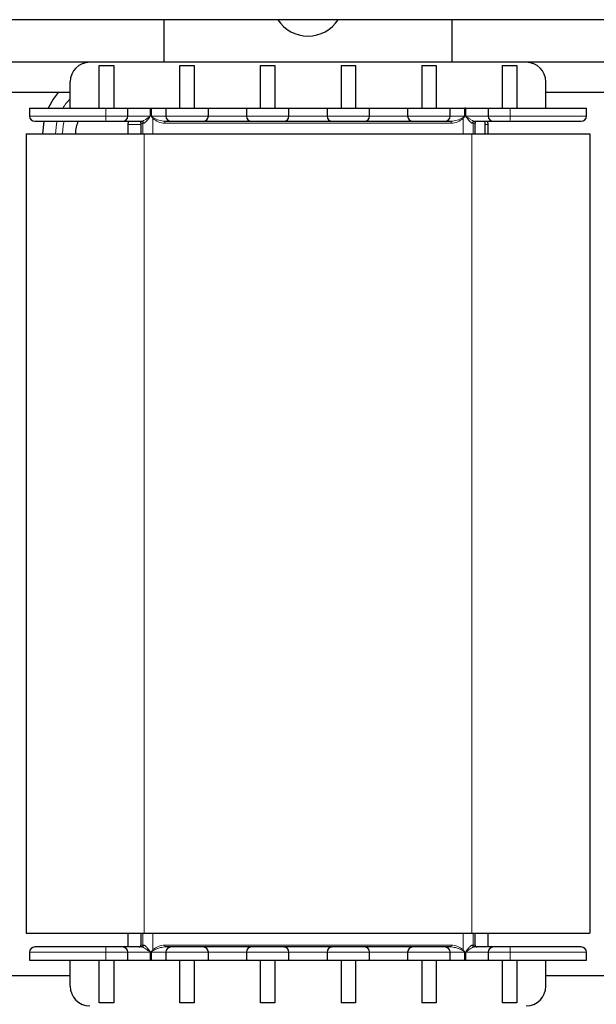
# Model space of a CAD drawing. Header units: millimetres. Extents: x 5 to 418, y 2 to 292.
# Tile 15 of 56: x 89 to 119, y 189 to 239. Entities that reach past the tile are written whole.
import ezdxf

# ---------------------------------------------------------------- set-up
doc = ezdxf.new("R2010")
doc.units = ezdxf.units.MM

msp = doc.modelspace()

# ---------------------------------------------------------------- linework, layer by layer
at = {"color": 7, "linetype": 'Continuous', "lineweight": 25}
for p, q in [((141.652, 239.1073), (66.652, 239.1073)), ((96.8187, 239.1073), (96.8187, 236.9407)), ((111.4853, 236.9407), (111.4853, 239.1073)), ((93.052, 236.9407), (85.9187, 236.9407)), ((115.252, 236.9407), (93.052, 236.9407)), ((122.3853, 236.9407), (115.252, 236.9407)), ((93.5353, 236.774), (94.2687, 236.774)), ((93.5353, 234.6073), (93.5353, 236.774)), ((94.2687, 236.774), (94.2687, 234.6073)), ((97.6353, 234.6073), (97.6353, 236.774)), ((97.6353, 236.774), (98.3687, 236.774)), ((98.3687, 236.774), (98.3687, 234.6073)), ((101.7353, 234.6073), (101.7353, 236.774)), ((101.7353, 236.774), (102.4687, 236.774)), ((102.4687, 236.774), (102.4687, 234.6073)), ((105.8353, 236.774), (105.8353, 234.6073)), ((105.8353, 236.774), (106.5687, 236.774)), ((106.5687, 236.774), (106.5687, 234.6073)), ((109.9353, 236.774), (110.6687, 236.774)), ((109.9353, 236.774), (109.9353, 234.6073)), ((110.6687, 236.774), (110.6687, 234.6073)), ((114.0353, 236.774), (114.7687, 236.774)), ((114.0353, 236.774), (114.0353, 234.6073)), ((114.7687, 236.774), (114.7687, 234.6073)), ((92.052, 234.6073), (92.052, 235.9407)), ((116.252, 234.6073), (116.252, 235.9407)), ((92.052, 235.4073), (86.9187, 235.4073)), ((121.3853, 235.4073), (116.252, 235.4073)), ((89.9853, 234.6073), (89.9853, 234.2073)), ((89.9853, 234.6073), (93.871, 234.6073)), ((93.871, 234.6073), (94.9853, 234.6073)), ((94.9853, 234.2073), (94.9853, 234.6073)), ((94.9853, 234.6073), (96.1188, 234.6073)), ((96.1188, 234.6073), (96.1255, 234.6073)), ((96.1255, 234.6073), (96.1274, 234.2073)), ((96.1255, 234.6073), (96.1799, 234.6073)), ((96.178, 234.2073), (96.1799, 234.6073)), ((96.1799, 234.6073), (96.1866, 234.6073)), ((96.1866, 234.6073), (96.9187, 234.6073)), ((96.9187, 234.6073), (96.9187, 234.2073)), ((96.9187, 234.6073), (99.0853, 234.6073)), ((99.0853, 234.2073), (99.0853, 234.6073)), ((99.0853, 234.6073), (101.0187, 234.6073)), ((101.0187, 234.6073), (101.0187, 234.2073)), ((101.0187, 234.6073), (103.1853, 234.6073)), ((103.1853, 234.2073), (103.1853, 234.6073)), ((103.1853, 234.6073), (105.1187, 234.6073)), ((105.1187, 234.6073), (107.2853, 234.6073)), ((105.1187, 234.6073), (105.1187, 234.2073)), ((107.2853, 234.2073), (107.2853, 234.6073)), ((107.2853, 234.6073), (109.2187, 234.6073)), ((109.2187, 234.6073), (109.2187, 234.2073)), ((109.2187, 234.6073), (111.3853, 234.6073)), ((111.3853, 234.2073), (111.3853, 234.6073)), ((111.3853, 234.6073), (112.1174, 234.6073)), ((112.1174, 234.6073), (112.124, 234.6073)), ((112.124, 234.6073), (112.126, 234.2073)), ((112.1785, 234.6073), (112.124, 234.6073)), ((112.1766, 234.2073), (112.1785, 234.6073)), ((112.1785, 234.6073), (112.1851, 234.6073)), ((112.1851, 234.6073), (113.3187, 234.6073)), ((113.3187, 234.6073), (113.3187, 234.2073)), ((113.3187, 234.6073), (114.4329, 234.6073)), ((114.4329, 234.6073), (118.3187, 234.6073)), ((118.3187, 234.2073), (118.3187, 234.6073)), ((113.1553, 233.9407), (113.1553, 233.3073)), ((94.9853, 233.774), (94.9853, 233.3073)), ((95.652, 233.8407), (95.652, 233.3073)), ((112.652, 233.3073), (112.652, 233.8407)), ((113.3187, 233.3073), (113.3187, 233.774)), ((89.8187, 233.3073), (89.8187, 192.6407)), ((89.8187, 233.3073), (95.8187, 233.3073)), ((95.8187, 233.3073), (112.4853, 233.3073)), ((112.4853, 233.3073), (118.4853, 233.3073)), ((118.4853, 233.3073), (118.4853, 192.6407)), ((89.8187, 192.6407), (95.8187, 192.6407)), ((94.9853, 192.6407), (94.9853, 191.9407)), ((95.652, 192.6407), (95.652, 192.0407)), ((95.8187, 192.6407), (112.4853, 192.6407)), ((112.4853, 192.6407), (118.4853, 192.6407)), ((112.652, 192.0407), (112.652, 192.6407)), ((113.3187, 191.9407), (113.3187, 192.6407)), ((89.9853, 191.674), (89.9853, 191.274)), ((94.9853, 191.274), (94.9853, 191.674)), ((96.1274, 191.674), (96.1255, 191.274)), ((96.1799, 191.274), (96.178, 191.674)), ((96.9187, 191.674), (96.9187, 191.274)), ((99.0853, 191.274), (99.0853, 191.674)), ((101.0187, 191.674), (101.0187, 191.274)), ((103.1853, 191.274), (103.1853, 191.674)), ((105.1187, 191.674), (105.1187, 191.274)), ((107.2853, 191.274), (107.2853, 191.674)), ((109.2187, 191.674), (109.2187, 191.274)), ((111.3853, 191.274), (111.3853, 191.674)), ((112.126, 191.674), (112.124, 191.274)), ((112.1785, 191.274), (112.1766, 191.674)), ((113.3187, 191.674), (113.3187, 191.274)), ((118.3187, 191.274), (118.3187, 191.674)), ((89.9853, 191.274), (93.871, 191.274)), ((91.8426, 191.274), (91.8426, 191.2573)), ((92.052, 191.2573), (91.8426, 191.2573)), ((92.052, 189.9407), (92.052, 191.274)), ((93.5353, 189.1073), (93.5353, 191.274)), ((93.871, 191.274), (94.9853, 191.274)), ((94.2687, 191.274), (94.2687, 189.1073)), ((94.9853, 191.274), (96.1188, 191.274)), ((96.1188, 191.274), (96.1255, 191.274)), ((96.1255, 191.274), (96.1799, 191.274)), ((96.1799, 191.274), (96.1866, 191.274)), ((96.1866, 191.274), (96.9187, 191.274)), ((96.9187, 191.274), (99.0853, 191.274)), ((97.6353, 189.1073), (97.6353, 191.274)), ((98.3687, 191.274), (98.3687, 189.1073)), ((99.0853, 191.274), (101.0187, 191.274)), ((101.0187, 191.274), (103.1853, 191.274)), ((101.7353, 189.1073), (101.7353, 191.274)), ((102.4687, 191.274), (102.4687, 189.1073)), ((103.1853, 191.274), (105.1187, 191.274)), ((105.1187, 191.274), (107.2853, 191.274)), ((105.8353, 191.274), (105.8353, 189.1073)), ((106.5687, 191.274), (106.5687, 189.1073)), ((107.2853, 191.274), (109.2187, 191.274)), ((109.2187, 191.274), (111.3853, 191.274)), ((109.9353, 191.274), (109.9353, 189.1073)), ((110.6687, 191.274), (110.6687, 189.1073)), ((111.3853, 191.274), (112.1174, 191.274)), ((112.1174, 191.274), (112.1241, 191.274)), ((112.124, 191.274), (112.1785, 191.274)), ((112.1785, 191.274), (112.1851, 191.274)), ((112.1851, 191.274), (113.3187, 191.274)), ((113.3187, 191.274), (114.4329, 191.274)), ((114.0353, 191.274), (114.0353, 189.1073)), ((114.4329, 191.274), (118.3187, 191.274)), ((114.7687, 191.274), (114.7687, 189.1073)), ((116.252, 189.9407), (116.252, 191.274)), ((92.052, 190.474), (86.9187, 190.474)), ((121.3853, 190.474), (116.252, 190.474)), ((94.2687, 189.1073), (93.5353, 189.1073)), ((98.3687, 189.1073), (97.6353, 189.1073)), ((102.4687, 189.1073), (101.7353, 189.1073)), ((106.5687, 189.1073), (105.8353, 189.1073)), ((110.6687, 189.1073), (109.9353, 189.1073)), ((114.7687, 189.1073), (114.0353, 189.1073))]:
    msp.add_line(p, q, dxfattribs=at)
at = {"color": 7, "linetype": 'Continuous', "lineweight": 18}
for p, q in [((93.871, 234.6073), (93.871, 234.2073)), ((96.1188, 234.6073), (96.1188, 234.2073)), ((96.1866, 234.2073), (96.1866, 234.6073)), ((112.1174, 234.2073), (112.1174, 234.6073)), ((112.1851, 234.6073), (112.1851, 234.2073)), ((114.4329, 234.6073), (114.4329, 234.2073)), ((93.871, 234.2073), (89.9853, 234.2073)), ((94.9853, 234.2073), (93.871, 234.2073)), ((96.1188, 234.2073), (94.9853, 234.2073)), ((96.1188, 234.2073), (96.1274, 234.2073)), ((96.1866, 234.2073), (96.178, 234.2073)), ((96.9187, 234.2073), (96.1866, 234.2073)), ((96.2888, 234.1194), (96.2564, 234.0864)), ((96.2564, 233.3073), (96.2564, 234.0864)), ((96.8612, 233.8407), (96.8612, 233.9407)), ((96.9187, 234.2073), (99.0853, 234.2073)), ((101.0187, 234.2073), (99.0853, 234.2073)), ((101.0187, 234.2073), (103.1853, 234.2073)), ((105.1187, 234.2073), (103.1853, 234.2073)), ((105.1187, 234.2073), (107.2853, 234.2073)), ((109.2187, 234.2073), (107.2853, 234.2073)), ((109.2187, 234.2073), (111.3853, 234.2073)), ((112.1174, 234.2073), (111.3853, 234.2073)), ((111.4428, 233.9407), (111.4428, 233.8407)), ((112.0152, 234.1194), (112.0476, 234.0864)), ((112.0476, 234.0864), (112.0476, 233.3073)), ((112.1174, 234.2073), (112.126, 234.2073)), ((112.1851, 234.2073), (112.1766, 234.2073)), ((113.3187, 234.2073), (112.1851, 234.2073)), ((113.3187, 234.2073), (114.4329, 234.2073)), ((114.4329, 234.2073), (118.3187, 234.2073)), ((95.652, 233.774), (94.9853, 233.774)), ((95.7565, 233.8407), (95.652, 233.8407)), ((95.7565, 233.3073), (95.7565, 233.8407)), ((95.7932, 233.8407), (95.7565, 233.8407)), ((96.8612, 233.8407), (111.4428, 233.8407)), ((112.5475, 233.8407), (112.5108, 233.8407)), ((112.5475, 233.3073), (112.5475, 233.8407)), ((112.652, 233.8407), (112.5475, 233.8407)), ((113.3187, 233.774), (113.1553, 233.774)), ((95.8187, 233.3073), (95.8187, 192.6407)), ((112.4853, 233.3073), (112.4853, 192.6407)), ((95.7565, 192.0407), (95.7565, 192.6407)), ((96.2564, 191.795), (96.2564, 192.6407)), ((112.0476, 192.6407), (112.0476, 191.795)), ((112.5475, 192.0407), (112.5475, 192.6407)), ((95.652, 192.0407), (95.7565, 192.0407)), ((95.7565, 192.0407), (95.7932, 192.0407)), ((96.8612, 192.0407), (96.8612, 191.9407)), ((111.4428, 192.0407), (96.8612, 192.0407)), ((111.4428, 192.0407), (111.4428, 191.9407)), ((112.5108, 192.0407), (112.5475, 192.0407)), ((112.5475, 192.0407), (112.652, 192.0407)), ((89.9853, 191.674), (93.871, 191.674)), ((93.871, 191.674), (94.9853, 191.674)), ((93.871, 191.274), (93.871, 191.674)), ((94.9853, 191.674), (96.1188, 191.674)), ((96.1188, 191.674), (96.1188, 191.274)), ((96.1188, 191.674), (96.1274, 191.674)), ((96.1866, 191.674), (96.178, 191.674)), ((96.1866, 191.674), (96.9187, 191.674)), ((96.1866, 191.274), (96.1866, 191.674)), ((96.2564, 191.795), (96.2888, 191.762)), ((99.0853, 191.674), (96.9187, 191.674)), ((99.0853, 191.674), (101.0187, 191.674)), ((103.1853, 191.674), (101.0187, 191.674)), ((103.1853, 191.674), (105.1187, 191.674)), ((107.2853, 191.674), (105.1187, 191.674)), ((107.2853, 191.674), (109.2187, 191.674)), ((111.3853, 191.674), (109.2187, 191.674)), ((111.3853, 191.674), (112.1174, 191.674)), ((112.0476, 191.795), (112.0152, 191.762)), ((112.1174, 191.274), (112.1174, 191.674)), ((112.126, 191.674), (112.1174, 191.674)), ((112.1851, 191.674), (112.1766, 191.674)), ((112.1851, 191.674), (113.3187, 191.674)), ((112.1851, 191.674), (112.1851, 191.274)), ((114.4329, 191.674), (113.3187, 191.674)), ((114.4329, 191.674), (114.4329, 191.274)), ((118.3187, 191.674), (114.4329, 191.674))]:
    msp.add_line(p, q, dxfattribs=at)
at = {"color": 7, "linetype": 'Continuous', "lineweight": 25, "flags": 128}
for points in [[(91.444, 235.4073), (91.1829, 235.0685), (90.9275, 234.6073)], [(90.7151, 233.9532), (90.7096, 233.9258), (90.6487, 233.3073)]]:
    msp.add_lwpolyline(points, dxfattribs=at)
at = {"color": 7, "linetype": 'Continuous', "lineweight": 18, "flags": 128}
for points in [[(91.3987, 233.9481), (91.3634, 233.7957), (91.3153, 233.3073)], [(91.7516, 233.9456), (91.6969, 233.7294), (91.6553, 233.3073)]]:
    msp.add_lwpolyline(points, dxfattribs=at)
at = {"color": 7, "linetype": 'Continuous', "lineweight": 25}
for centre, radius, start, end in [((104.152, 240.1073), 1.8333, 213.05573, 326.94427), ((93.052, 235.9407), 1, 90, 180), ((115.252, 235.9407), 1, 0, 90), ((90.252, 234.2073), 0.2667, 180, 270), ((93.8187, 233.3073), 1.4967, 154.57822, 180), ((94.7187, 234.2073), 0.2667, 270, 0), ((95.3187, 233.774), 0.3333, 149.31685, 180), ((95.552, 233.8407), 0.1, 0, 90), ((97.1853, 234.2073), 0.2667, 180, 270), ((98.8187, 234.2073), 0.2667, 270, 0), ((101.2853, 234.2073), 0.2667, 180, 270), ((102.9187, 234.2073), 0.2667, 270, 0), ((105.3853, 234.2073), 0.2667, 180, 270), ((107.0187, 234.2073), 0.2667, 270, 0), ((109.4853, 234.2073), 0.2667, 180, 270), ((111.1187, 234.2073), 0.2667, 270, 0), ((112.752, 233.8407), 0.1, 90, 180), ((112.9853, 233.774), 0.3333, 0, 30.56426), ((113.5853, 234.2073), 0.2667, 180, 270), ((118.052, 234.2073), 0.2667, 270, 0), ((90.252, 191.674), 0.2667, 90, 180), ((94.7187, 191.674), 0.2667, 0, 90), ((95.552, 192.0407), 0.1, 270, 0), ((97.1853, 191.674), 0.2667, 90, 180), ((98.8187, 191.674), 0.2667, 0, 90), ((101.2853, 191.674), 0.2667, 90, 180), ((102.9187, 191.674), 0.2667, 0, 90), ((105.3853, 191.674), 0.2667, 90, 180), ((107.0187, 191.674), 0.2667, 0, 90), ((109.4853, 191.674), 0.2667, 90, 180), ((111.1187, 191.674), 0.2667, 0, 90), ((112.752, 192.0407), 0.1, 180, 270), ((113.5853, 191.674), 0.2667, 90, 180), ((118.052, 191.674), 0.2667, 0, 90), ((93.052, 189.9407), 1, 180, 270), ((115.252, 189.9407), 1, 270, 0)]:
    msp.add_arc(centre, radius, start, end, dxfattribs=at)
at = {"color": 7, "linetype": 'Continuous', "lineweight": 18}
for centre, radius, start, end in [((93.8187, 233.3073), 2.5033, 134.8882, 148.71418), ((96.2101, 234.1407), 2.34, 178.36875, 184.9044), ((95.6565, 233.8407), 0.1, 359.99588, 89.99588), ((95.6968, 233.8442), 0.0965, 357.89618, 87.729), ((112.6072, 233.8442), 0.0965, 92.271, 182.10382), ((112.6475, 233.8407), 0.1, 90.00412, 180.00412), ((112.0939, 234.1407), 2.34, 355.0956, 1.63125), ((96.2101, 191.7406), 2.34, 175.0956, 181.63125), ((95.6565, 192.0407), 0.1, 270.00412, 0.00412), ((95.6968, 192.0371), 0.0965, 272.271, 2.10382), ((112.6072, 192.0371), 0.0965, 177.89618, 267.729), ((112.6475, 192.0407), 0.1, 179.99588, 269.99588), ((112.0939, 191.7406), 2.34, 358.36875, 4.9044)]:
    msp.add_arc(centre, radius, start, end, dxfattribs=at)
at = {"color": 7, "linetype": 'Continuous', "lineweight": 25}
for points, knots in [([(90.252, 233.9407), (90.2637, 233.9407), (90.2879, 233.9407), (90.4887, 233.9407), (90.8211, 233.9407), (91.2898, 233.9407), (91.8669, 233.9407), (92.5162, 233.9407), (93.1946, 233.9407), (93.6549, 233.9407), (93.8787, 233.9407)], [0, 0, 0, 0, 0.1168235, 0.2403839, 0.3688824, 0.5, 0.6311176, 0.7596161, 0.8831765, 1, 1, 1, 1]), ([(93.8787, 233.9407), (93.9878, 233.9407), (94.206, 233.9407), (94.4869, 233.9407), (94.6425, 233.9407), (94.7094, 233.9407), (94.7156, 233.9407), (94.7187, 233.9407)], [0, 0, 0, 0, 0.2496801, 0.4993602, 0.7490403, 0.8744858, 1, 1, 1, 1]), ([(94.7187, 233.9407), (94.7318, 233.9407), (94.7589, 233.9407), (94.9773, 233.9407), (95.3005, 233.9407), (95.5699, 233.9407), (95.7006, 233.9407)], [0, 0, 0, 0, 0.2425725, 0.5, 0.7574275, 1, 1, 1, 1]), ([(97.1853, 233.9407), (97.1963, 233.9407), (97.2132, 233.9407), (97.3149, 233.9407), (97.4204, 233.9407), (97.5504, 233.9407), (97.7407, 233.9407), (98.002, 233.9407), (98.2632, 233.9407), (98.4536, 233.9407), (98.5835, 233.9407), (98.6891, 233.9407), (98.7907, 233.9407), (98.8077, 233.9407), (98.8187, 233.9407)], [0, 0, 0, 0, 0.1197215, 0.1848258, 0.25, 0.3151043, 0.3802785, 0.5, 0.6197215, 0.6848258, 0.75, 0.8151043, 0.8802785, 1, 1, 1, 1]), ([(98.8187, 233.9407), (98.8351, 233.9407), (98.8605, 233.9407), (99.0143, 233.9407), (99.1734, 233.9407), (99.371, 233.9407), (99.6582, 233.9407), (100.052, 233.9407), (100.4458, 233.9407), (100.7329, 233.9407), (100.9305, 233.9407), (101.0897, 233.9407), (101.2435, 233.9407), (101.2689, 233.9407), (101.2853, 233.9407)], [0, 0, 0, 0, 0.1197284, 0.1841803, 0.25, 0.3158197, 0.3802716, 0.5, 0.6197284, 0.6841803, 0.75, 0.8158197, 0.8802716, 1, 1, 1, 1]), ([(101.2853, 233.9407), (101.2963, 233.9407), (101.3132, 233.9407), (101.4149, 233.9407), (101.5204, 233.9407), (101.6504, 233.9407), (101.8407, 233.9407), (102.102, 233.9407), (102.3632, 233.9407), (102.5536, 233.9407), (102.6835, 233.9407), (102.7891, 233.9407), (102.8907, 233.9407), (102.9077, 233.9407), (102.9187, 233.9407)], [0, 0, 0, 0, 0.1197215, 0.1848258, 0.25, 0.3151043, 0.3802785, 0.5, 0.6197215, 0.6848258, 0.75, 0.8151043, 0.8802785, 1, 1, 1, 1]), ([(102.9187, 233.9407), (102.9351, 233.9407), (102.9605, 233.9407), (103.1143, 233.9407), (103.2734, 233.9407), (103.471, 233.9407), (103.7582, 233.9407), (104.152, 233.9407), (104.5458, 233.9407), (104.8329, 233.9407), (105.0305, 233.9407), (105.1897, 233.9407), (105.3435, 233.9407), (105.3689, 233.9407), (105.3853, 233.9407)], [0, 0, 0, 0, 0.1197284, 0.1841803, 0.25, 0.3158197, 0.3802716, 0.5, 0.6197284, 0.6841803, 0.75, 0.8158197, 0.8802716, 1, 1, 1, 1]), ([(105.3853, 233.9407), (105.3963, 233.9407), (105.4132, 233.9407), (105.5149, 233.9407), (105.6204, 233.9407), (105.7504, 233.9407), (105.9407, 233.9407), (106.202, 233.9407), (106.4632, 233.9407), (106.6536, 233.9407), (106.7835, 233.9407), (106.8891, 233.9407), (106.9907, 233.9407), (107.0077, 233.9407), (107.0187, 233.9407)], [0, 0, 0, 0, 0.1197215, 0.1848258, 0.25, 0.3151043, 0.3802785, 0.5, 0.6197215, 0.6848258, 0.75, 0.8151043, 0.8802785, 1, 1, 1, 1]), ([(107.0187, 233.9407), (107.0351, 233.9407), (107.0605, 233.9407), (107.2143, 233.9407), (107.3734, 233.9407), (107.571, 233.9407), (107.8582, 233.9407), (108.252, 233.9407), (108.6458, 233.9407), (108.9329, 233.9407), (109.1305, 233.9407), (109.2897, 233.9407), (109.4435, 233.9407), (109.4689, 233.9407), (109.4853, 233.9407)], [0, 0, 0, 0, 0.1197284, 0.1841803, 0.25, 0.3158197, 0.3802716, 0.5, 0.6197284, 0.6841803, 0.75, 0.8158197, 0.8802716, 1, 1, 1, 1]), ([(109.4853, 233.9407), (109.4963, 233.9407), (109.5132, 233.9407), (109.6149, 233.9407), (109.7204, 233.9407), (109.8504, 233.9407), (110.0407, 233.9407), (110.302, 233.9407), (110.5632, 233.9407), (110.7536, 233.9407), (110.8835, 233.9407), (110.9891, 233.9407), (111.0907, 233.9407), (111.1077, 233.9407), (111.1187, 233.9407)], [0, 0, 0, 0, 0.1197215, 0.1848258, 0.25, 0.3151043, 0.3802785, 0.5, 0.6197215, 0.6848258, 0.75, 0.8151043, 0.8802785, 1, 1, 1, 1]), ([(112.6034, 233.9407), (112.7341, 233.9407), (113.0035, 233.9407), (113.3267, 233.9407), (113.5451, 233.9407), (113.5722, 233.9407), (113.5853, 233.9407)], [0, 0, 0, 0, 0.2425725, 0.5, 0.7574275, 1, 1, 1, 1]), ([(113.5853, 233.9407), (113.5981, 233.9407), (113.6236, 233.9407), (113.8189, 233.9407), (114.0515, 233.9407), (114.2618, 233.9407), (114.3708, 233.9407), (114.4253, 233.9407)], [0, 0, 0, 0, 0.2496801, 0.4993602, 0.7490403, 0.8744858, 1, 1, 1, 1]), ([(114.4253, 233.9407), (114.6491, 233.9407), (115.1094, 233.9407), (115.7878, 233.9407), (116.437, 233.9407), (117.0142, 233.9407), (117.4829, 233.9407), (117.8153, 233.9407), (118.0161, 233.9407), (118.0403, 233.9407), (118.052, 233.9407)], [0, 0, 0, 0, 0.1168235, 0.2403839, 0.3688824, 0.5, 0.6311176, 0.7596161, 0.8831765, 1, 1, 1, 1]), ([(93.8787, 191.9407), (93.6549, 191.9407), (93.1946, 191.9407), (92.5162, 191.9407), (91.8669, 191.9407), (91.2898, 191.9407), (90.8211, 191.9407), (90.4887, 191.9407), (90.2879, 191.9407), (90.2637, 191.9407), (90.252, 191.9407)], [0, 0, 0, 0, 0.1168235, 0.2403839, 0.3688824, 0.5, 0.6311176, 0.7596161, 0.8831765, 1, 1, 1, 1]), ([(94.7187, 191.9407), (94.7059, 191.9407), (94.6804, 191.9407), (94.4851, 191.9407), (94.2525, 191.9407), (94.0422, 191.9407), (93.9332, 191.9407), (93.8787, 191.9407)], [0, 0, 0, 0, 0.24968011, 0.49936022, 0.74904033, 0.87448584, 1, 1, 1, 1]), ([(95.7006, 191.9407), (95.5699, 191.9407), (95.3005, 191.9407), (94.9773, 191.9407), (94.7589, 191.9407), (94.7318, 191.9407), (94.7187, 191.9407)], [0, 0, 0, 0, 0.2425725, 0.5, 0.7574275, 1, 1, 1, 1]), ([(98.8187, 191.9407), (98.8077, 191.9407), (98.7908, 191.9407), (98.6891, 191.9407), (98.5836, 191.9407), (98.4536, 191.9407), (98.2633, 191.9407), (98.002, 191.9407), (97.7407, 191.9407), (97.5504, 191.9407), (97.4205, 191.9407), (97.3149, 191.9407), (97.2132, 191.9407), (97.1963, 191.9407), (97.1853, 191.9407)], [0, 0, 0, 0, 0.1197215, 0.1848258, 0.25, 0.3151043, 0.3802785, 0.5, 0.6197215, 0.6848258, 0.75, 0.8151043, 0.8802785, 1, 1, 1, 1]), ([(101.2853, 191.9407), (101.2689, 191.9407), (101.2435, 191.9407), (101.0897, 191.9407), (100.9305, 191.9407), (100.7329, 191.9407), (100.4458, 191.9407), (100.052, 191.9407), (99.6582, 191.9407), (99.371, 191.9407), (99.1734, 191.9407), (99.0143, 191.9407), (98.8605, 191.9407), (98.8351, 191.9407), (98.8187, 191.9407)], [0, 0, 0, 0, 0.1197284, 0.1841803, 0.25, 0.3158197, 0.3802716, 0.5, 0.6197284, 0.6841803, 0.75, 0.8158197, 0.8802716, 1, 1, 1, 1]), ([(102.9187, 191.9407), (102.9077, 191.9407), (102.8908, 191.9407), (102.7891, 191.9407), (102.6836, 191.9407), (102.5536, 191.9407), (102.3633, 191.9407), (102.102, 191.9407), (101.8407, 191.9407), (101.6504, 191.9407), (101.5205, 191.9407), (101.4149, 191.9407), (101.3132, 191.9407), (101.2963, 191.9407), (101.2853, 191.9407)], [0, 0, 0, 0, 0.1197215, 0.1848258, 0.25, 0.3151043, 0.3802785, 0.5, 0.6197215, 0.6848258, 0.75, 0.8151043, 0.8802785, 1, 1, 1, 1]), ([(105.3853, 191.9407), (105.3689, 191.9407), (105.3435, 191.9407), (105.1897, 191.9407), (105.0305, 191.9407), (104.8329, 191.9407), (104.5458, 191.9407), (104.152, 191.9407), (103.7582, 191.9407), (103.471, 191.9407), (103.2734, 191.9407), (103.1143, 191.9407), (102.9605, 191.9407), (102.9351, 191.9407), (102.9187, 191.9407)], [0, 0, 0, 0, 0.1197284, 0.1841803, 0.25, 0.3158197, 0.3802716, 0.5, 0.6197284, 0.6841803, 0.75, 0.8158197, 0.8802716, 1, 1, 1, 1]), ([(107.0187, 191.9407), (107.0077, 191.9407), (106.9908, 191.9407), (106.8891, 191.9407), (106.7836, 191.9407), (106.6536, 191.9407), (106.4633, 191.9407), (106.202, 191.9407), (105.9407, 191.9407), (105.7504, 191.9407), (105.6205, 191.9407), (105.5149, 191.9407), (105.4132, 191.9407), (105.3963, 191.9407), (105.3853, 191.9407)], [0, 0, 0, 0, 0.11972147, 0.18482579, 0.24999997, 0.31510432, 0.38027853, 0.5, 0.61972147, 0.68482579, 0.74999997, 0.81510432, 0.88027853, 1, 1, 1, 1]), ([(109.4853, 191.9407), (109.4689, 191.9407), (109.4435, 191.9407), (109.2897, 191.9407), (109.1305, 191.9407), (108.9329, 191.9407), (108.6458, 191.9407), (108.252, 191.9407), (107.8582, 191.9407), (107.571, 191.9407), (107.3734, 191.9407), (107.2143, 191.9407), (107.0605, 191.9407), (107.0351, 191.9407), (107.0187, 191.9407)], [0, 0, 0, 0, 0.1197284, 0.1841803, 0.25, 0.3158197, 0.3802716, 0.5, 0.6197284, 0.6841803, 0.75, 0.8158197, 0.8802716, 1, 1, 1, 1]), ([(111.1187, 191.9407), (111.1077, 191.9407), (111.0908, 191.9407), (110.9891, 191.9407), (110.8836, 191.9407), (110.7536, 191.9407), (110.5633, 191.9407), (110.302, 191.9407), (110.0407, 191.9407), (109.8504, 191.9407), (109.7205, 191.9407), (109.6149, 191.9407), (109.5132, 191.9407), (109.4963, 191.9407), (109.4853, 191.9407)], [0, 0, 0, 0, 0.1197215, 0.1848258, 0.25, 0.3151043, 0.3802785, 0.5, 0.6197215, 0.6848258, 0.75, 0.8151043, 0.8802785, 1, 1, 1, 1]), ([(113.5853, 191.9407), (113.5722, 191.9407), (113.5451, 191.9407), (113.3267, 191.9407), (113.0035, 191.9407), (112.7341, 191.9407), (112.6034, 191.9407)], [0, 0, 0, 0, 0.2425725, 0.5, 0.7574275, 1, 1, 1, 1]), ([(114.4253, 191.9407), (114.3162, 191.9407), (114.098, 191.9407), (113.8171, 191.9407), (113.6615, 191.9407), (113.5946, 191.9407), (113.5884, 191.9407), (113.5853, 191.9407)], [0, 0, 0, 0, 0.2496801, 0.4993602, 0.7490403, 0.8744858, 1, 1, 1, 1]), ([(118.052, 191.9407), (118.0403, 191.9407), (118.0161, 191.9407), (117.8153, 191.9407), (117.4829, 191.9407), (117.0142, 191.9407), (116.437, 191.9407), (115.7878, 191.9407), (115.1094, 191.9407), (114.6491, 191.9407), (114.4253, 191.9407)], [0, 0, 0, 0, 0.1168235, 0.2403839, 0.3688824, 0.5, 0.6311176, 0.7596161, 0.8831765, 1, 1, 1, 1])]:
    msp.add_open_spline(points, degree=3, knots=knots, dxfattribs=at)
at = {"color": 7, "linetype": 'Continuous', "lineweight": 18}
for points, knots in [([(95.7006, 233.9407), (95.7124, 233.9424), (95.7366, 233.9461), (95.803, 233.9781), (95.8961, 234.0352), (95.992, 234.1002), (96.0593, 234.1477), (96.0925, 234.1729), (96.1084, 234.1874), (96.1166, 234.1976), (96.1181, 234.2043), (96.1188, 234.2073)], [0, 0, 0, 0, 0.1213897, 0.2497924, 0.4981067, 0.7466688, 0.8713007, 0.9336966, 0.96483, 0.9840511, 1, 1, 1, 1]), ([(96.1274, 234.2073), (96.1265, 234.2022), (96.1177, 234.1516), (96.0401, 234.0771), (95.9562, 233.9624), (95.8756, 233.8833), (95.8213, 233.8458), (95.8023, 233.8424), (95.7932, 233.8407)], [0, 0, 0, 0, 0.02561538, 0.2501433, 0.499612, 0.77580311, 0.89226763, 1, 1, 1, 1]), ([(96.2564, 234.0864), (96.2408, 234.1051), (96.2175, 234.1331), (96.1926, 234.1683), (96.1805, 234.1899), (96.1788, 234.2021), (96.178, 234.2073)], [0, 0, 0, 0, 0.4996445, 0.7488066, 0.8907803, 1, 1, 1, 1]), ([(96.1866, 234.2073), (96.1868, 234.2054), (96.1875, 234.2009), (96.2, 234.1812), (96.2365, 234.1559), (96.2702, 234.1324), (96.2888, 234.1194)], [0, 0, 0, 0, 0.0427266, 0.0971779, 0.5001698, 1, 1, 1, 1]), ([(96.2564, 234.0864), (96.3464, 234.0189), (96.5264, 233.8838), (96.7496, 233.8551), (96.8612, 233.8407)], [0, 0, 0, 0, 0.4997722, 1, 1, 1, 1]), ([(96.2888, 234.1194), (96.3789, 234.0713), (96.559, 233.9752), (96.7605, 233.9522), (96.8612, 233.9407)], [0, 0, 0, 0, 0.5001114, 1, 1, 1, 1]), ([(111.4428, 233.9407), (111.5435, 233.9522), (111.745, 233.9752), (111.9251, 234.0713), (112.0152, 234.1194)], [0, 0, 0, 0, 0.4998886, 1, 1, 1, 1]), ([(111.4428, 233.8407), (111.5544, 233.8551), (111.7776, 233.8838), (111.9576, 234.0189), (112.0476, 234.0864)], [0, 0, 0, 0, 0.5002278, 1, 1, 1, 1]), ([(112.0152, 234.1194), (112.0341, 234.1322), (112.0626, 234.1517), (112.0948, 234.1762), (112.11, 234.1904), (112.1155, 234.1991), (112.1172, 234.204), (112.1173, 234.2063), (112.1174, 234.2073)], [0, 0, 0, 0, 0.499575, 0.7542883, 0.8884554, 0.9508308, 0.9766889, 1, 1, 1, 1]), ([(112.126, 234.2073), (112.1252, 234.2021), (112.1213, 234.178), (112.0895, 234.1386), (112.0626, 234.1052), (112.0476, 234.0864)], [0, 0, 0, 0, 0.1087696, 0.4994413, 1, 1, 1, 1]), ([(112.5108, 233.8407), (112.5017, 233.8423), (112.4827, 233.8458), (112.4283, 233.8831), (112.3498, 233.9627), (112.2701, 234.0608), (112.2165, 234.1307), (112.1909, 234.1681), (112.1791, 234.1902), (112.1773, 234.2022), (112.1766, 234.2073)], [0, 0, 0, 0, 0.10749899, 0.22369346, 0.49916295, 0.74905539, 0.878168, 0.9410347, 0.9748669, 1, 1, 1, 1]), ([(112.1851, 234.2073), (112.1855, 234.2053), (112.1862, 234.2007), (112.2133, 234.1597), (112.2984, 234.1144), (112.4064, 234.0348), (112.501, 233.9783), (112.5674, 233.946), (112.5916, 233.9424), (112.6034, 233.9407)], [0, 0, 0, 0, 0.0104306, 0.02390691, 0.25019703, 0.50052467, 0.75027109, 0.87862844, 1, 1, 1, 1]), ([(96.1188, 191.674), (96.1185, 191.676), (96.1178, 191.6807), (96.0907, 191.7217), (96.0055, 191.767), (95.8976, 191.8466), (95.8029, 191.9031), (95.7366, 191.9353), (95.7124, 191.9389), (95.7006, 191.9407)], [0, 0, 0, 0, 0.0104306, 0.0239069, 0.250197, 0.5005247, 0.7502711, 0.8786284, 1, 1, 1, 1]), ([(95.7932, 192.0407), (95.8023, 192.039), (95.8213, 192.0355), (95.8756, 191.9982), (95.9542, 191.9186), (96.0338, 191.8205), (96.0874, 191.7506), (96.1131, 191.7133), (96.1249, 191.6911), (96.1266, 191.6791), (96.1274, 191.674)], [0, 0, 0, 0, 0.107499, 0.2236935, 0.4991629, 0.7490554, 0.878168, 0.9410347, 0.9748669, 1, 1, 1, 1]), ([(96.8612, 192.0407), (96.7496, 192.0263), (96.5264, 191.9976), (96.3464, 191.8625), (96.2564, 191.795)], [0, 0, 0, 0, 0.5002278, 1, 1, 1, 1]), ([(96.8612, 191.9407), (96.7605, 191.9292), (96.559, 191.9062), (96.3789, 191.8101), (96.2888, 191.762)], [0, 0, 0, 0, 0.49988857, 1, 1, 1, 1]), ([(112.0476, 191.795), (111.9576, 191.8625), (111.7776, 191.9976), (111.5544, 192.0263), (111.4428, 192.0407)], [0, 0, 0, 0, 0.4997722, 1, 1, 1, 1]), ([(112.0152, 191.762), (111.9251, 191.8101), (111.745, 191.9062), (111.5435, 191.9292), (111.4428, 191.9407)], [0, 0, 0, 0, 0.5001114, 1, 1, 1, 1]), ([(112.1766, 191.674), (112.1775, 191.6792), (112.1863, 191.7297), (112.2639, 191.8043), (112.3478, 191.919), (112.4284, 191.9981), (112.4827, 192.0355), (112.5016, 192.039), (112.5108, 192.0407)], [0, 0, 0, 0, 0.0256154, 0.2501433, 0.499612, 0.7758031, 0.8922676, 1, 1, 1, 1]), ([(112.6034, 191.9407), (112.5916, 191.9389), (112.5673, 191.9353), (112.501, 191.9032), (112.4093, 191.847), (112.3119, 191.7812), (112.2442, 191.7334), (112.2096, 191.7068), (112.1953, 191.6936), (112.1874, 191.6839), (112.1859, 191.6772), (112.1851, 191.674)], [0, 0, 0, 0, 0.12138649, 0.24978569, 0.49809337, 0.73674978, 0.88171768, 0.93621888, 0.96515643, 0.98346153, 1, 1, 1, 1]), ([(96.178, 191.674), (96.1788, 191.6793), (96.1827, 191.7034), (96.2145, 191.7427), (96.2413, 191.7762), (96.2564, 191.795)], [0, 0, 0, 0, 0.10876963, 0.49944126, 1, 1, 1, 1]), ([(96.2888, 191.762), (96.2699, 191.7491), (96.2413, 191.7297), (96.2091, 191.7051), (96.194, 191.6909), (96.1885, 191.6822), (96.1868, 191.6774), (96.1866, 191.6751), (96.1866, 191.674)], [0, 0, 0, 0, 0.499575, 0.7542883, 0.8884554, 0.9508308, 0.9766889, 1, 1, 1, 1]), ([(112.1174, 191.674), (112.1171, 191.676), (112.1165, 191.6804), (112.104, 191.7001), (112.0675, 191.7254), (112.0338, 191.749), (112.0152, 191.762)], [0, 0, 0, 0, 0.0427266, 0.0971779, 0.5001698, 1, 1, 1, 1]), ([(112.0476, 191.795), (112.0631, 191.7763), (112.0865, 191.7482), (112.1114, 191.713), (112.1234, 191.6915), (112.1252, 191.6793), (112.126, 191.674)], [0, 0, 0, 0, 0.4996445, 0.7488066, 0.8907803, 1, 1, 1, 1])]:
    msp.add_open_spline(points, degree=3, knots=knots, dxfattribs=at)
at = {"color": 7, "linetype": 'Continuous', "lineweight": 25}
for points in [[(96.8612, 233.9407), (96.9543, 233.9407), (97.1405, 233.9407), (97.1704, 233.9407), (97.1853, 233.9407)], [(111.1187, 233.9407), (111.1336, 233.9407), (111.1635, 233.9407), (111.3497, 233.9407), (111.4428, 233.9407)], [(97.1853, 191.9407), (97.1704, 191.9407), (97.1405, 191.9407), (96.9543, 191.9407), (96.8612, 191.9407)], [(111.4428, 191.9407), (111.3497, 191.9407), (111.1635, 191.9407), (111.1336, 191.9407), (111.1187, 191.9407)]]:
    msp.add_open_spline(points, degree=3, dxfattribs=at)

doc.saveas('drawing.dxf')
